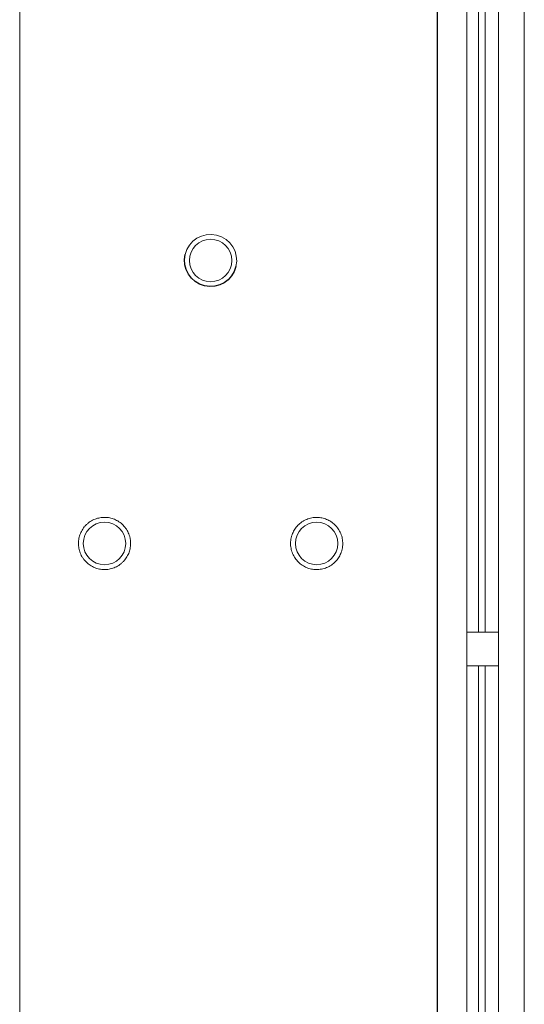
# Model space of a CAD drawing. Header units: millimetres. Extents: x 6 to 425, y 6 to 273.
# Tile 91 of 103: x 308.55 to 310.93, y 129.8 to 134.43. Entities that reach past the tile are written whole.
import ezdxf

# ---------------------------------------------------------------- set-up
doc = ezdxf.new("R2010")
doc.units = ezdxf.units.MM

msp = doc.modelspace()

# ---------------------------------------------------------------- linework, layer by layer
at = {"color": 144, "linetype": 'Continuous', "lineweight": 18}
for p, q in [((310.8122, 148.1035), (310.8122, 102.5535)), ((310.9332, 148.1035), (310.9332, 102.5535)), ((308.5543, 147.9574), (308.5543, 102.5574)), ((310.662, 147.5508), (310.662, 102.5574)), ((310.7165, 139.0151), (310.7165, 131.5495)), ((310.7479, 139.0151), (310.7479, 131.5495)), ((310.8122, 131.5495), (310.662, 131.5495)), ((310.8122, 131.3908), (310.662, 131.3908)), ((310.7165, 131.3908), (310.7165, 109.5295)), ((310.7479, 131.3908), (310.7479, 109.4825))]:
    msp.add_line(p, q, dxfattribs=at)
at = {"color": 7, "linetype": 'Continuous', "lineweight": 25}
msp.add_line((310.5229, 147.5508), (310.5229, 102.5574), dxfattribs=at)
at = {"color": 144, "linetype": 'Continuous', "lineweight": 18}
for centre in [(309.4543, 133.3001), (308.9543, 131.9668), (309.9543, 131.9668)]:
    msp.add_circle(centre, 0.1, dxfattribs=at)
for points, knots in [([(309.3346, 133.3286), (309.3504, 133.3946), (309.4167, 133.4355), (309.5488, 133.404), (309.5897, 133.3376), (309.5739, 133.2716)], [0, 0, 0, 0, 0.5, 0.5, 1, 1, 1, 1]), ([(309.0766, 131.9537), (309.0768, 131.9559), (309.0772, 131.9604), (309.0773, 131.967), (309.0772, 131.9736), (309.0766, 131.9802), (309.0757, 131.9867), (309.0745, 131.9932), (309.0724, 132.0015), (309.0691, 132.0115), (309.0639, 132.0229), (309.0576, 132.0339), (309.0477, 132.0476), (309.0328, 132.0626), (309.0123, 132.0761), (308.9902, 132.0852), (308.9674, 132.0898), (308.9441, 132.0901), (308.9206, 132.0859), (308.8977, 132.077), (308.88, 132.0655), (308.8674, 132.0542), (308.8589, 132.0448), (308.8515, 132.0347), (308.8453, 132.0242), (308.8403, 132.0135), (308.8364, 132.0025), (308.8335, 131.9913), (308.8325, 131.9837), (308.832, 131.9798)], [0, 0, 0, 0, 0.017277, 0.03443, 0.05151, 0.068566, 0.085649, 0.10281, 0.120098, 0.152252, 0.184451, 0.217289, 0.250174, 0.315809, 0.38008, 0.440024, 0.500014, 0.559959, 0.619949, 0.68422, 0.749855, 0.782693, 0.815578, 0.847732, 0.879931, 0.910075, 0.939954, 0.969839, 1, 1, 1, 1]), ([(310.0679, 131.9196), (310.0687, 131.9217), (310.0704, 131.9258), (310.0724, 131.9322), (310.0741, 131.9385), (310.0754, 131.945), (310.0764, 131.9515), (310.077, 131.9581), (310.0774, 131.9667), (310.077, 131.9772), (310.0754, 131.9896), (310.0724, 132.0019), (310.0667, 132.0178), (310.0567, 132.0364), (310.0408, 132.0552), (310.0223, 132.0702), (310.0017, 132.081), (309.9794, 132.0879), (309.9557, 132.0905), (309.9312, 132.0885), (309.911, 132.0824), (309.8957, 132.0752), (309.8849, 132.0686), (309.8749, 132.061), (309.866, 132.0527), (309.8582, 132.0438), (309.8513, 132.0344), (309.8454, 132.0245), (309.8422, 132.0174), (309.8407, 132.0139)], [0, 0, 0, 0, 0.017277, 0.03443, 0.05151, 0.068566, 0.085649, 0.10281, 0.120098, 0.152252, 0.184451, 0.217289, 0.250174, 0.315809, 0.38008, 0.440024, 0.500014, 0.559959, 0.619949, 0.68422, 0.749855, 0.782693, 0.815578, 0.847732, 0.879931, 0.910075, 0.939954, 0.969839, 1, 1, 1, 1]), ([(309.8407, 132.0139), (309.8398, 132.0118), (309.8382, 132.0077), (309.8362, 132.0014), (309.8345, 131.995), (309.8331, 131.9885), (309.8322, 131.982), (309.8315, 131.9754), (309.8312, 131.9668), (309.8315, 131.9563), (309.8332, 131.9439), (309.8362, 131.9316), (309.8418, 131.9157), (309.8519, 131.8971), (309.8677, 131.8783), (309.8863, 131.8633), (309.9069, 131.8525), (309.9291, 131.8456), (309.9528, 131.843), (309.9773, 131.8451), (309.9976, 131.8511), (310.0129, 131.8584), (310.0236, 131.8649), (310.0336, 131.8725), (310.0425, 131.8808), (310.0504, 131.8897), (310.0572, 131.8991), (310.0632, 131.909), (310.0663, 131.9161), (310.0679, 131.9196)], [0, 0, 0, 0, 0.0172769, 0.0344302, 0.0515097, 0.0685658, 0.085649, 0.1028097, 0.1200975, 0.1522516, 0.1844511, 0.2172894, 0.2501741, 0.3158091, 0.3800802, 0.4400244, 0.5000144, 0.5599587, 0.6199487, 0.6842198, 0.7498548, 0.7826931, 0.8155778, 0.8477318, 0.8799314, 0.9100752, 0.9399544, 0.9698393, 1, 1, 1, 1]), ([(308.832, 131.9798), (308.8318, 131.9776), (308.8314, 131.9732), (308.8312, 131.9665), (308.8314, 131.9599), (308.8319, 131.9534), (308.8328, 131.9468), (308.8341, 131.9403), (308.8362, 131.932), (308.8395, 131.922), (308.8446, 131.9106), (308.8509, 131.8996), (308.8609, 131.8859), (308.8758, 131.871), (308.8963, 131.8574), (308.9183, 131.8483), (308.9412, 131.8437), (308.9644, 131.8434), (308.9879, 131.8476), (309.0108, 131.8566), (309.0285, 131.8681), (309.0411, 131.8794), (309.0496, 131.8887), (309.0571, 131.8988), (309.0632, 131.9093), (309.0683, 131.9201), (309.0722, 131.931), (309.0751, 131.9422), (309.0761, 131.9499), (309.0766, 131.9537)], [0, 0, 0, 0, 0.017277, 0.03443, 0.05151, 0.068566, 0.085649, 0.10281, 0.120098, 0.152252, 0.184451, 0.217289, 0.250174, 0.315809, 0.38008, 0.440024, 0.500014, 0.559959, 0.619949, 0.68422, 0.749855, 0.782693, 0.815578, 0.847732, 0.879931, 0.910075, 0.939954, 0.969839, 1, 1, 1, 1])]:
    msp.add_open_spline(points, degree=3, knots=knots, dxfattribs=at)
at = {"color": 7, "linetype": 'Continuous', "lineweight": 25}
msp.add_open_spline([(309.5739, 133.2716), (309.5582, 133.2056), (309.4918, 133.1647), (309.3597, 133.1962), (309.3189, 133.2626), (309.3346, 133.3286)], degree=3, knots=[0, 0, 0, 0, 0.5, 0.5, 1, 1, 1, 1], dxfattribs=at)

doc.saveas('drawing.dxf')
